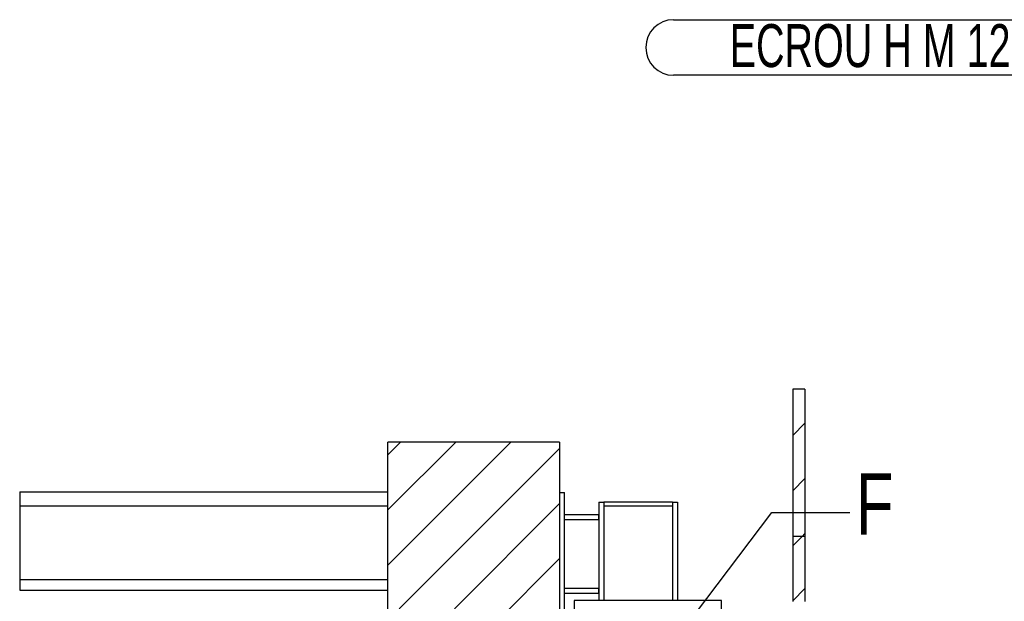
# Model space of a CAD drawing. Header units: millimetres. Extents: x 0 to 841, y 0 to 594.
# Tile 59 of 111: x 576 to 656, y 175 to 223. Entities that reach past the tile are written whole.
import ezdxf

# ---------------------------------------------------------------- set-up
doc = ezdxf.new("R2010")
doc.units = ezdxf.units.MM
doc.layers.add('NOTES', color=6, linetype='Continuous')
doc.layers.add('TRAIT-FINS', color=9, linetype='Continuous')
doc.layers.add('TRAIT-FORT', color=4, linetype='Continuous', lineweight=25)
doc.styles.add('SLDTEXTSTYLE0', font='TXT', dxfattribs={"width": 0.75})
doc.styles.add('SLDTEXTSTYLE7', font='TXT', dxfattribs={"width": 0.6875})
doc.dimstyles.new('SLDDIMSTYLE5', dxfattribs={"dimtxt": 0.18, "dimasz": 2, "dimexe": 0, "dimexo": 0.0625, "dimgap": 0, "dimtad": 0, "dimtih": 1, "dimtoh": 1, "dimdec": 0, "dimrnd": 1e-09, "dimzin": 0, "dimdsep": 46, "dimtxsty": 'Standard', "dimblk1": 'NONE', "dimblk2": 'NONE', "dimsah": 1, "dimcen": 0.09, "dimadec": 0, "dimazin": 0, "dimtfac": 2, "dimtdec": 0, "dimtofl": 0, "dimtmove": 0, "dimatfit": 3, "dimldrblk": 'NONE', "dimfxl": 1, "dimfrac": 2, "dimtolj": 1, "dimtzin": 0, "dimarcsym": 0})

# ---------------------------------------------------------------- blocks, each defined once
blk = doc.blocks.new('SW_HATCH_1')
at = {"layer": 'TRAIT-FINS', "color": 0}
for p, q in [((-0.61, 80.213), (0.39, 81.213)), ((-33.61, 78.644), (-32.565, 79.688)), ((-33.61, 74.154), (-28.075, 79.688)), ((-33.61, 69.663), (-23.585, 79.688)), ((-32.674, 66.109), (-19.61, 79.173)), ((-0.61, 75.723), (0.39, 76.723)), ((-28.184, 66.109), (-19.61, 74.683)), ((0.158, 72), (0.39, 72.233)), ((-0.61, 71.233), (0.158, 72)), ((-26.341, 63.462), (-19.61, 70.193)), ((-0.61, 66.742), (0.39, 67.742))]:
    blk.add_line(p, q, dxfattribs=at)
blk = doc.blocks.new('_None')
blk = doc.blocks.new('SW_NOTE_8')
at = {"layer": 'NOTES', "color": 0}
for p, q in [((-32.201, 4.574), (0, 4.574)), ((0, 0.046), (-32.201, 0.046))]:
    blk.add_line(p, q, dxfattribs=at)
for centre, start, end in [((-32.201, 2.31), 90, 270), ((0, 2.31), 270, 90)]:
    blk.add_arc(centre, 2.264, start, end, dxfattribs=at)
at = {"layer": 'NOTES', "color": 0, "insert": (-16.182, 4.214), "char_height": 3.5, "attachment_point": 2, "style": 'SLDTEXTSTYLE7'}
blk.add_mtext('ECROU H M 12', dxfattribs=at)

msp = doc.modelspace()

# ---------------------------------------------------------------- linework, layer by layer
at = {"layer": 'TRAIT-FORT', "color": 4, "linetype": 'Continuous', "lineweight": 25}
for p, q in [((638.769, 192.415), (638.769, 180.415)), ((639.769, 192.415), (638.769, 192.415)), ((639.769, 192.415), (639.769, 180.415)), ((605.769, 174.523), (605.769, 188.102)), ((619.769, 188.102), (605.769, 188.102)), ((619.769, 188.102), (619.769, 51.77)), ((575.769, 184.033), (605.769, 184.033)), ((575.769, 184.033), (575.769, 182.893)), ((619.769, 183.998), (620.169, 183.998)), ((620.169, 173.998), (620.169, 183.998)), ((622.969, 183.198), (622.969, 175.198)), ((622.969, 183.198), (623.379, 183.198)), ((623.379, 183.198), (623.379, 182.878)), ((628.959, 183.198), (623.379, 183.198)), ((623.379, 183.198), (623.379, 175.198)), ((628.959, 183.198), (628.959, 182.878)), ((628.959, 183.198), (629.369, 183.198)), ((628.959, 183.198), (628.959, 175.198)), ((629.369, 183.198), (629.369, 175.198)), ((575.769, 182.893), (605.769, 182.893)), ((575.769, 182.893), (575.769, 176.893)), ((620.169, 182.198), (622.969, 182.198)), ((622.969, 181.788), (622.969, 182.198)), ((628.959, 182.878), (623.379, 182.878)), ((620.169, 181.788), (622.969, 181.788)), ((638.769, 180.415), (638.769, 175.098)), ((639.769, 180.415), (638.769, 180.415)), ((639.769, 180.415), (639.769, 175.098)), ((575.769, 176.893), (575.769, 176.033)), ((575.769, 176.893), (605.769, 176.893)), ((575.769, 176.033), (605.769, 176.033)), ((620.169, 176.208), (622.969, 176.208)), ((620.169, 175.798), (622.969, 175.798)), ((622.969, 175.798), (622.969, 176.208)), ((620.969, 175.198), (620.969, 168.398)), ((632.969, 175.198), (620.969, 175.198)), ((632.969, 172.078), (632.969, 175.198))]:
    msp.add_line(p, q, dxfattribs=at)

# ---------------------------------------------------------------- block references
at = {"layer": 'NOTES', "color": 211}
msp.add_blockref('SW_NOTE_8', (661.258, 217.933), dxfattribs=at)
at = {"layer": 'TRAIT-FINS', "color": 9}
msp.add_blockref('SW_HATCH_1', (639.379, 108.415), dxfattribs=at)

# ---------------------------------------------------------------- texts
at = {"color": 7, "linetype": 'Continuous', "lineweight": 18, "insert": (643.921, 185.55), "char_height": 5, "attachment_point": 1, "style": 'SLDTEXTSTYLE0'}
msp.add_mtext('F', dxfattribs=at)

# ---------------------------------------------------------------- leaders
at = {"color": 7, "linetype": 'Continuous', "lineweight": 18, "has_arrowhead": 0}
msp.add_leader([(630.852, 174.134), (637.071, 182.36), (643.421, 182.36)], dimstyle='SLDDIMSTYLE5', dxfattribs=at)

doc.saveas('drawing.dxf')
